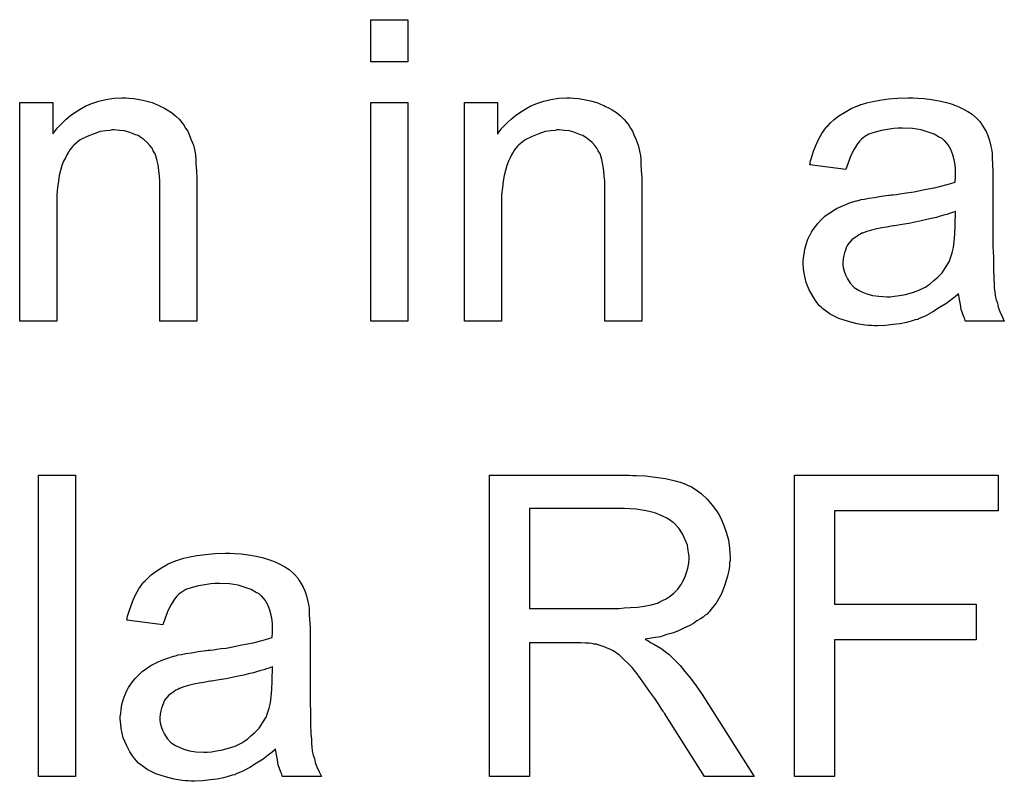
# Model space of a CAD drawing. Extents: x -2.2 to 8.3, y -2.9 to 5.2.
# Tile 130 of 205: x 6.385 to 6.647, y -0.742 to -0.539. Entities that reach past the tile are written whole.
import ezdxf

# ---------------------------------------------------------------- set-up
doc = ezdxf.new("R2010")
doc.units = 0
doc.layers.add('acc-ni-360-20-in-a_document', color=1, linetype='CONTINUOUS')

msp = doc.modelspace()

# ---------------------------------------------------------------- linework, layer by layer
at = {"layer": 'acc-ni-360-20-in-a_document', "color": 1}
for points in [[(6.488026, -0.550497), (6.478192, -0.550497), (6.478192, -0.539274), (6.488026, -0.539274), (6.488026, -0.550497)], [(6.413863, -0.5601), (6.415135, -0.560216), (6.416639, -0.560447), (6.418259, -0.560794), (6.419995, -0.561257), (6.421614, -0.561952), (6.421846, -0.562067), (6.422309, -0.562299), (6.423118, -0.562646), (6.424044, -0.563224), (6.425201, -0.563918), (6.426242, -0.564844), (6.427284, -0.56577), (6.428209, -0.566927), (6.428325, -0.567042), (6.428556, -0.567505), (6.428904, -0.568084), (6.429482, -0.568894), (6.429945, -0.570051), (6.430408, -0.571207), (6.430986, -0.572596), (6.431333, -0.5741), (6.431333, -0.574216), (6.431449, -0.574678), (6.431565, -0.575373), (6.43168, -0.576298), (6.43168, -0.577687), (6.431796, -0.579307), (6.431912, -0.581273), (6.431912, -0.583703), (6.431912, -0.619339), (6.422077, -0.619339), (6.422077, -0.584166), (6.422077, -0.58405), (6.422077, -0.583934), (6.422077, -0.583125), (6.422077, -0.582083), (6.421962, -0.580811), (6.421846, -0.579307), (6.421614, -0.577802), (6.421267, -0.576414), (6.42092, -0.575141), (6.42092, -0.575026), (6.420689, -0.574678), (6.420342, -0.5741), (6.419995, -0.573406), (6.419416, -0.572712), (6.418722, -0.571902), (6.417796, -0.571092), (6.416755, -0.570398), (6.416639, -0.570282), (6.416292, -0.570051), (6.415598, -0.569819), (6.414788, -0.569472), (6.413863, -0.569125), (6.412706, -0.568778), (6.411317, -0.568662), (6.409929, -0.568546), (6.40935, -0.568546), (6.408887, -0.568662), (6.40773, -0.568778), (6.406226, -0.569009), (6.404606, -0.569588), (6.402755, -0.570282), (6.400904, -0.571207), (6.399169, -0.572596), (6.398937, -0.572827), (6.398474, -0.573406), (6.398127, -0.573869), (6.39778, -0.574447), (6.397317, -0.575141), (6.39697, -0.575951), (6.396507, -0.576877), (6.396045, -0.578034), (6.395698, -0.579307), (6.39535, -0.580695), (6.395119, -0.582199), (6.394888, -0.583819), (6.394656, -0.585786), (6.394656, -0.587753), (6.394656, -0.619339), (6.384822, -0.619339), (6.384822, -0.561257), (6.393615, -0.561257), (6.393615, -0.569588), (6.393731, -0.569472), (6.393962, -0.569125), (6.394309, -0.568662), (6.394772, -0.568084), (6.395466, -0.567389), (6.396276, -0.56658), (6.397202, -0.565654), (6.398359, -0.564728), (6.399516, -0.563918), (6.400904, -0.562993), (6.402408, -0.562183), (6.404028, -0.561489), (6.405879, -0.56091), (6.40773, -0.560447), (6.409813, -0.5601), (6.412011, -0.559985), (6.412937, -0.559985), (6.413863, -0.5601)], [(6.532108, -0.5601), (6.533381, -0.560216), (6.534885, -0.560447), (6.536505, -0.560794), (6.53824, -0.561257), (6.53986, -0.561952), (6.540091, -0.562067), (6.540554, -0.562299), (6.541364, -0.562646), (6.542289, -0.563224), (6.543447, -0.563918), (6.544488, -0.564844), (6.545529, -0.56577), (6.546455, -0.566927), (6.54657, -0.567042), (6.546802, -0.567505), (6.547149, -0.568084), (6.547727, -0.568894), (6.54819, -0.570051), (6.548653, -0.571207), (6.549231, -0.572596), (6.549579, -0.5741), (6.549579, -0.574216), (6.549694, -0.574678), (6.54981, -0.575373), (6.549926, -0.576298), (6.549926, -0.577687), (6.550041, -0.579307), (6.550157, -0.581273), (6.550157, -0.583703), (6.550157, -0.619339), (6.540323, -0.619339), (6.540323, -0.584166), (6.540323, -0.58405), (6.540323, -0.583934), (6.540323, -0.583125), (6.540323, -0.582083), (6.540207, -0.580811), (6.540091, -0.579307), (6.53986, -0.577802), (6.539513, -0.576414), (6.539166, -0.575141), (6.539166, -0.575026), (6.538934, -0.574678), (6.538587, -0.5741), (6.53824, -0.573406), (6.537662, -0.572712), (6.536967, -0.571902), (6.536042, -0.571092), (6.535, -0.570398), (6.534885, -0.570282), (6.534538, -0.570051), (6.533843, -0.569819), (6.533033, -0.569472), (6.532108, -0.569125), (6.530951, -0.568778), (6.529562, -0.568662), (6.528174, -0.568546), (6.527596, -0.568546), (6.527133, -0.568662), (6.525976, -0.568778), (6.524472, -0.569009), (6.522852, -0.569588), (6.521001, -0.570282), (6.51915, -0.571207), (6.517414, -0.572596), (6.517183, -0.572827), (6.51672, -0.573406), (6.516373, -0.573869), (6.516026, -0.574447), (6.515563, -0.575141), (6.515216, -0.575951), (6.514753, -0.576877), (6.51429, -0.578034), (6.513943, -0.579307), (6.513596, -0.580695), (6.513364, -0.582199), (6.513133, -0.583819), (6.512902, -0.585786), (6.512902, -0.587753), (6.512902, -0.619339), (6.503067, -0.619339), (6.503067, -0.561257), (6.51186, -0.561257), (6.51186, -0.569588), (6.511976, -0.569472), (6.512208, -0.569125), (6.512555, -0.568662), (6.513017, -0.568084), (6.513712, -0.567389), (6.514521, -0.56658), (6.515447, -0.565654), (6.516604, -0.564728), (6.517761, -0.563918), (6.51915, -0.562993), (6.520654, -0.562183), (6.522273, -0.561489), (6.524125, -0.56091), (6.525976, -0.560447), (6.528058, -0.5601), (6.530257, -0.559985), (6.531182, -0.559985), (6.532108, -0.5601)], [(6.623511, -0.5601), (6.625246, -0.560216), (6.627213, -0.560447), (6.62918, -0.560794), (6.631147, -0.561257), (6.632998, -0.561836), (6.63323, -0.561952), (6.633808, -0.562183), (6.634618, -0.56253), (6.635659, -0.562993), (6.636816, -0.563687), (6.637973, -0.564381), (6.639015, -0.565307), (6.63994, -0.566232), (6.640056, -0.566348), (6.640287, -0.566695), (6.640635, -0.567274), (6.641097, -0.567968), (6.641676, -0.569009), (6.642139, -0.570051), (6.642601, -0.571323), (6.642949, -0.572827), (6.642949, -0.572943), (6.643064, -0.57329), (6.64318, -0.573984), (6.643296, -0.57491), (6.643296, -0.576183), (6.643411, -0.577687), (6.643527, -0.579654), (6.643527, -0.581852), (6.643527, -0.595042), (6.643527, -0.595157), (6.643527, -0.59562), (6.643527, -0.596314), (6.643527, -0.59724), (6.643527, -0.598281), (6.643527, -0.599554), (6.643643, -0.602331), (6.643643, -0.605223), (6.643758, -0.608116), (6.643874, -0.609389), (6.643874, -0.610545), (6.64399, -0.611587), (6.644105, -0.612397), (6.644105, -0.612512), (6.644221, -0.612975), (6.644337, -0.613669), (6.644684, -0.614595), (6.644915, -0.615636), (6.645378, -0.616793), (6.645957, -0.618066), (6.646535, -0.619339), (6.636238, -0.619339), (6.636122, -0.619223), (6.636007, -0.61876), (6.635775, -0.618182), (6.635428, -0.617256), (6.635081, -0.616215), (6.63485, -0.614942), (6.634618, -0.613554), (6.634387, -0.61205), (6.634271, -0.61205), (6.634155, -0.612281), (6.633461, -0.61286), (6.63242, -0.613669), (6.631031, -0.614711), (6.629296, -0.615752), (6.62756, -0.616909), (6.625709, -0.61795), (6.623742, -0.61876), (6.623511, -0.618876), (6.622817, -0.618992), (6.621775, -0.619339), (6.620503, -0.619686), (6.618883, -0.620033), (6.617032, -0.620264), (6.614949, -0.620496), (6.612867, -0.620611), (6.611941, -0.620611), (6.611247, -0.620496), (6.610437, -0.620496), (6.609511, -0.62038), (6.607429, -0.620033), (6.605115, -0.619454), (6.602569, -0.618644), (6.600255, -0.617487), (6.598173, -0.615983), (6.597941, -0.615752), (6.597363, -0.615173), (6.596553, -0.614132), (6.595627, -0.612744), (6.594702, -0.611008), (6.593892, -0.609041), (6.593313, -0.606612), (6.593198, -0.605455), (6.593082, -0.604066), (6.593082, -0.603835), (6.593082, -0.603372), (6.593198, -0.602562), (6.593313, -0.601521), (6.593545, -0.600248), (6.593892, -0.598976), (6.594355, -0.597587), (6.594933, -0.596314), (6.595049, -0.596199), (6.59528, -0.595736), (6.595743, -0.595042), (6.596321, -0.594232), (6.597016, -0.593306), (6.597941, -0.592381), (6.598867, -0.591455), (6.600024, -0.590645), (6.60014, -0.590529), (6.600602, -0.590298), (6.601181, -0.589835), (6.602106, -0.589372), (6.603148, -0.58891), (6.60442, -0.588331), (6.605693, -0.587868), (6.607197, -0.587405), (6.607313, -0.587405), (6.607776, -0.58729), (6.60847, -0.587058), (6.609395, -0.586943), (6.610552, -0.586711), (6.612057, -0.58648), (6.613792, -0.586133), (6.615875, -0.585901), (6.61599, -0.585901), (6.616453, -0.585786), (6.617032, -0.585786), (6.617842, -0.58567), (6.618767, -0.585554), (6.619924, -0.585323), (6.621197, -0.585207), (6.622585, -0.584976), (6.625362, -0.584397), (6.62837, -0.583819), (6.631031, -0.583125), (6.632304, -0.582778), (6.633461, -0.58243), (6.633461, -0.582315), (6.633461, -0.582083), (6.633577, -0.581389), (6.633577, -0.580579), (6.633577, -0.580116), (6.633577, -0.579885), (6.633577, -0.579769), (6.633577, -0.579654), (6.633577, -0.578959), (6.633461, -0.577802), (6.63323, -0.57653), (6.632883, -0.575141), (6.632304, -0.573753), (6.63161, -0.57248), (6.630684, -0.571439), (6.630569, -0.571323), (6.62999, -0.57086), (6.629065, -0.570398), (6.627908, -0.569703), (6.626288, -0.569125), (6.624436, -0.568546), (6.622123, -0.568199), (6.619461, -0.568084), (6.618304, -0.568084), (6.617147, -0.568199), (6.615528, -0.568431), (6.613908, -0.568662), (6.612172, -0.569125), (6.610552, -0.569703), (6.609164, -0.570513), (6.609048, -0.570629), (6.608586, -0.570976), (6.608007, -0.571555), (6.607313, -0.57248), (6.606619, -0.573637), (6.605809, -0.575141), (6.605115, -0.576992), (6.60442, -0.579075), (6.594817, -0.577802), (6.594817, -0.577687), (6.594933, -0.577571), (6.594933, -0.577224), (6.595049, -0.576761), (6.595396, -0.57572), (6.595859, -0.574216), (6.596437, -0.572712), (6.597131, -0.571092), (6.598057, -0.569472), (6.599098, -0.567968), (6.599214, -0.567852), (6.599677, -0.567389), (6.600371, -0.566695), (6.601297, -0.56577), (6.602569, -0.564844), (6.604073, -0.563918), (6.605809, -0.562877), (6.607776, -0.562067), (6.607891, -0.562067), (6.608007, -0.561952), (6.608354, -0.561836), (6.608817, -0.56172), (6.609974, -0.561373), (6.611594, -0.561026), (6.613445, -0.560679), (6.615759, -0.560332), (6.618189, -0.5601), (6.620966, -0.559985), (6.622238, -0.559985), (6.623511, -0.5601)], [(6.488026, -0.619339), (6.478192, -0.619339), (6.478192, -0.561257), (6.488026, -0.561257), (6.488026, -0.619339)], [(6.633577, -0.590182), (6.633461, -0.590182), (6.633345, -0.590298), (6.632998, -0.590414), (6.632535, -0.590529), (6.631957, -0.590761), (6.631263, -0.590992), (6.630453, -0.591224), (6.629527, -0.591455), (6.628486, -0.591802), (6.627213, -0.592034), (6.625941, -0.592381), (6.624436, -0.592728), (6.622817, -0.593075), (6.621197, -0.593422), (6.619346, -0.593653), (6.617379, -0.594), (6.617147, -0.594), (6.616453, -0.594116), (6.615296, -0.594347), (6.614024, -0.594579), (6.612635, -0.59481), (6.611247, -0.595157), (6.609974, -0.595505), (6.608817, -0.595967), (6.608701, -0.595967), (6.608354, -0.596199), (6.607891, -0.59643), (6.607429, -0.596777), (6.60604, -0.597703), (6.604883, -0.599091), (6.604883, -0.599207), (6.604652, -0.599438), (6.604536, -0.599901), (6.604305, -0.60048), (6.604073, -0.601174), (6.603842, -0.601868), (6.603726, -0.602794), (6.60361, -0.603719), (6.60361, -0.603835), (6.60361, -0.604413), (6.603726, -0.605108), (6.603958, -0.606033), (6.604305, -0.607074), (6.604883, -0.608116), (6.605577, -0.609273), (6.606503, -0.610314), (6.606619, -0.61043), (6.607082, -0.610661), (6.607776, -0.611124), (6.608701, -0.611587), (6.609974, -0.61205), (6.611478, -0.612512), (6.613214, -0.612744), (6.615296, -0.61286), (6.616222, -0.61286), (6.617379, -0.612744), (6.618651, -0.612512), (6.620271, -0.612281), (6.621891, -0.611818), (6.623627, -0.61124), (6.625362, -0.61043), (6.625593, -0.610314), (6.626056, -0.609967), (6.626866, -0.609389), (6.627792, -0.608579), (6.628833, -0.607653), (6.62999, -0.606496), (6.630916, -0.605108), (6.631841, -0.603604), (6.631957, -0.603488), (6.632073, -0.603025), (6.632304, -0.602215), (6.632651, -0.601174), (6.632998, -0.599785), (6.63323, -0.598166), (6.633345, -0.596199), (6.633461, -0.593885), (6.633577, -0.590182)], [(6.399631, -0.740292), (6.389797, -0.740292), (6.389797, -0.660227), (6.399631, -0.660227), (6.399631, -0.740292)], [(6.547727, -0.660343), (6.548769, -0.660343), (6.551198, -0.660458), (6.553744, -0.660806), (6.556521, -0.661153), (6.559066, -0.661731), (6.560339, -0.662078), (6.56138, -0.662425), (6.561496, -0.662425), (6.561611, -0.662541), (6.562306, -0.662888), (6.563347, -0.663351), (6.56462, -0.664161), (6.566008, -0.665202), (6.567512, -0.666591), (6.5689, -0.66821), (6.570289, -0.670062), (6.570289, -0.670177), (6.570405, -0.670293), (6.570867, -0.670987), (6.57133, -0.672144), (6.572024, -0.673648), (6.572603, -0.675384), (6.573181, -0.677466), (6.573529, -0.679665), (6.573644, -0.682094), (6.573644, -0.68221), (6.573644, -0.682442), (6.573644, -0.682904), (6.573529, -0.683483), (6.573529, -0.684293), (6.573413, -0.685103), (6.57295, -0.687069), (6.572256, -0.689384), (6.57133, -0.691813), (6.569942, -0.694243), (6.569016, -0.6954), (6.568091, -0.696557), (6.567975, -0.696673), (6.567859, -0.696788), (6.567512, -0.697135), (6.567049, -0.697482), (6.566471, -0.697945), (6.565777, -0.698408), (6.564851, -0.698987), (6.563925, -0.699681), (6.562768, -0.700259), (6.561496, -0.700838), (6.560107, -0.701532), (6.558603, -0.702111), (6.556868, -0.702573), (6.555132, -0.703152), (6.553165, -0.703499), (6.551083, -0.703846), (6.551314, -0.703962), (6.551777, -0.704193), (6.552471, -0.704656), (6.553397, -0.705119), (6.555479, -0.706391), (6.556521, -0.707201), (6.557446, -0.707895), (6.557678, -0.708127), (6.558256, -0.708705), (6.559182, -0.709631), (6.560339, -0.710788), (6.561611, -0.712408), (6.563115, -0.714143), (6.56462, -0.716226), (6.566239, -0.71854), (6.580008, -0.740292), (6.566818, -0.740292), (6.556289, -0.723631), (6.556289, -0.723515), (6.556058, -0.723284), (6.555826, -0.722937), (6.555479, -0.722474), (6.554669, -0.721201), (6.553628, -0.719581), (6.552355, -0.717846), (6.551083, -0.715995), (6.54981, -0.714259), (6.548653, -0.712639), (6.548537, -0.712524), (6.54819, -0.712061), (6.547612, -0.711366), (6.546802, -0.710557), (6.545066, -0.708821), (6.544141, -0.708011), (6.543215, -0.707317), (6.543099, -0.707201), (6.542868, -0.707086), (6.542405, -0.706854), (6.541711, -0.706507), (6.541017, -0.70616), (6.540207, -0.705813), (6.538356, -0.705234), (6.53824, -0.705234), (6.538009, -0.705119), (6.537546, -0.705119), (6.536967, -0.705003), (6.536157, -0.704887), (6.535232, -0.704887), (6.533959, -0.704772), (6.520306, -0.704772), (6.520306, -0.740292), (6.509662, -0.740292), (6.509662, -0.660227), (6.546802, -0.660227), (6.547727, -0.660343)], [(6.644915, -0.669715), (6.601412, -0.669715), (6.601412, -0.694474), (6.639015, -0.694474), (6.639015, -0.703962), (6.601412, -0.703962), (6.601412, -0.740292), (6.590768, -0.740292), (6.590768, -0.660227), (6.644915, -0.660227), (6.644915, -0.669715)], [(6.545529, -0.669136), (6.520306, -0.669136), (6.520306, -0.695631), (6.544141, -0.695631), (6.545529, -0.695516), (6.547149, -0.6954), (6.549, -0.695284), (6.550851, -0.695053), (6.552703, -0.694706), (6.554322, -0.694243), (6.554554, -0.694127), (6.555016, -0.693896), (6.555711, -0.693549), (6.556636, -0.693086), (6.557678, -0.692392), (6.558719, -0.691582), (6.55976, -0.69054), (6.56057, -0.689384), (6.560686, -0.689268), (6.560917, -0.688805), (6.561264, -0.688111), (6.561727, -0.687185), (6.562074, -0.686144), (6.562421, -0.684987), (6.562653, -0.683598), (6.562768, -0.68221), (6.562768, -0.682094), (6.562768, -0.681979), (6.562653, -0.681284), (6.562537, -0.680243), (6.562306, -0.678855), (6.561727, -0.677466), (6.561033, -0.675847), (6.559992, -0.674342), (6.558603, -0.672838), (6.558372, -0.672723), (6.557793, -0.67226), (6.556868, -0.671681), (6.555364, -0.670987), (6.553628, -0.670293), (6.551314, -0.669715), (6.548653, -0.669252), (6.545529, -0.669136)], [(6.441978, -0.681053), (6.443713, -0.681169), (6.44568, -0.6814), (6.447647, -0.681747), (6.449614, -0.68221), (6.451465, -0.682789), (6.451696, -0.682904), (6.452275, -0.683136), (6.453085, -0.683483), (6.454126, -0.683946), (6.455283, -0.68464), (6.45644, -0.685334), (6.457481, -0.68626), (6.458407, -0.687185), (6.458523, -0.687301), (6.458754, -0.687648), (6.459101, -0.688226), (6.459564, -0.688921), (6.460142, -0.689962), (6.460605, -0.691003), (6.461068, -0.692276), (6.461415, -0.69378), (6.461415, -0.693896), (6.461531, -0.694243), (6.461647, -0.694937), (6.461762, -0.695863), (6.461762, -0.697135), (6.461878, -0.698639), (6.461994, -0.700606), (6.461994, -0.702805), (6.461994, -0.715995), (6.461994, -0.71611), (6.461994, -0.716573), (6.461994, -0.717267), (6.461994, -0.718193), (6.461994, -0.719234), (6.461994, -0.720507), (6.462109, -0.723284), (6.462109, -0.726176), (6.462225, -0.729069), (6.462341, -0.730341), (6.462341, -0.731498), (6.462457, -0.73254), (6.462572, -0.73335), (6.462572, -0.733465), (6.462688, -0.733928), (6.462804, -0.734622), (6.463151, -0.735548), (6.463382, -0.736589), (6.463845, -0.737746), (6.464423, -0.739019), (6.465002, -0.740292), (6.454705, -0.740292), (6.454589, -0.740176), (6.454473, -0.739713), (6.454242, -0.739135), (6.453895, -0.738209), (6.453548, -0.737168), (6.453316, -0.735895), (6.453085, -0.734506), (6.452853, -0.733002), (6.452738, -0.733002), (6.452622, -0.733234), (6.451928, -0.733812), (6.450886, -0.734622), (6.449498, -0.735663), (6.447763, -0.736705), (6.446027, -0.737862), (6.444176, -0.738903), (6.442209, -0.739713), (6.441978, -0.739829), (6.441283, -0.739944), (6.440242, -0.740292), (6.438969, -0.740639), (6.43735, -0.740986), (6.435498, -0.741217), (6.433416, -0.741448), (6.431333, -0.741564), (6.430408, -0.741564), (6.429713, -0.741448), (6.428904, -0.741448), (6.427978, -0.741333), (6.425895, -0.740986), (6.423581, -0.740407), (6.421036, -0.739597), (6.418722, -0.73844), (6.416639, -0.736936), (6.416408, -0.736705), (6.415829, -0.736126), (6.41502, -0.735085), (6.414094, -0.733697), (6.413168, -0.731961), (6.412358, -0.729994), (6.41178, -0.727564), (6.411664, -0.726408), (6.411548, -0.725019), (6.411548, -0.724788), (6.411548, -0.724325), (6.411664, -0.723515), (6.41178, -0.722474), (6.412011, -0.721201), (6.412358, -0.719928), (6.412821, -0.71854), (6.4134, -0.717267), (6.413515, -0.717152), (6.413747, -0.716689), (6.41421, -0.715995), (6.414788, -0.715185), (6.415482, -0.714259), (6.416408, -0.713333), (6.417333, -0.712408), (6.41849, -0.711598), (6.418606, -0.711482), (6.419069, -0.711251), (6.419648, -0.710788), (6.420573, -0.710325), (6.421614, -0.709862), (6.422887, -0.709284), (6.42416, -0.708821), (6.425664, -0.708358), (6.42578, -0.708358), (6.426242, -0.708243), (6.426937, -0.708011), (6.427862, -0.707895), (6.429019, -0.707664), (6.430523, -0.707433), (6.432259, -0.707086), (6.434341, -0.706854), (6.434457, -0.706854), (6.43492, -0.706739), (6.435498, -0.706739), (6.436308, -0.706623), (6.437234, -0.706507), (6.438391, -0.706276), (6.439664, -0.70616), (6.441052, -0.705929), (6.443829, -0.70535), (6.446837, -0.704772), (6.449498, -0.704077), (6.450771, -0.70373), (6.451928, -0.703383), (6.451928, -0.703268), (6.451928, -0.703036), (6.452043, -0.702342), (6.452043, -0.701532), (6.452043, -0.701069), (6.452043, -0.700838), (6.452043, -0.700722), (6.452043, -0.700606), (6.452043, -0.699912), (6.451928, -0.698755), (6.451696, -0.697482), (6.451349, -0.696094), (6.450771, -0.694706), (6.450077, -0.693433), (6.449151, -0.692392), (6.449035, -0.692276), (6.448457, -0.691813), (6.447531, -0.69135), (6.446374, -0.690656), (6.444754, -0.690078), (6.442903, -0.689499), (6.440589, -0.689152), (6.437928, -0.689036), (6.436771, -0.689036), (6.435614, -0.689152), (6.433994, -0.689384), (6.432374, -0.689615), (6.430639, -0.690078), (6.429019, -0.690656), (6.427631, -0.691466), (6.427515, -0.691582), (6.427052, -0.691929), (6.426474, -0.692507), (6.42578, -0.693433), (6.425085, -0.69459), (6.424275, -0.696094), (6.423581, -0.697945), (6.422887, -0.700028), (6.413284, -0.698755), (6.413284, -0.698639), (6.4134, -0.698524), (6.4134, -0.698177), (6.413515, -0.697714), (6.413863, -0.696673), (6.414325, -0.695168), (6.414904, -0.693664), (6.415598, -0.692045), (6.416524, -0.690425), (6.417565, -0.688921), (6.417681, -0.688805), (6.418143, -0.688342), (6.418838, -0.687648), (6.419763, -0.686722), (6.421036, -0.685797), (6.42254, -0.684871), (6.424275, -0.68383), (6.426242, -0.68302), (6.426358, -0.68302), (6.426474, -0.682904), (6.426821, -0.682789), (6.427284, -0.682673), (6.428441, -0.682326), (6.43006, -0.681979), (6.431912, -0.681632), (6.434226, -0.681284), (6.436655, -0.681053), (6.439432, -0.680937), (6.440705, -0.680937), (6.441978, -0.681053)], [(6.452043, -0.711135), (6.451928, -0.711135), (6.451812, -0.711251), (6.451465, -0.711366), (6.451002, -0.711482), (6.450424, -0.711714), (6.44973, -0.711945), (6.44892, -0.712176), (6.447994, -0.712408), (6.446953, -0.712755), (6.44568, -0.712986), (6.444407, -0.713333), (6.442903, -0.713681), (6.441283, -0.714028), (6.439664, -0.714375), (6.437812, -0.714606), (6.435846, -0.714953), (6.435614, -0.714953), (6.43492, -0.715069), (6.433763, -0.7153), (6.43249, -0.715532), (6.431102, -0.715763), (6.429713, -0.71611), (6.428441, -0.716457), (6.427284, -0.71692), (6.427168, -0.71692), (6.426821, -0.717152), (6.426358, -0.717383), (6.425895, -0.71773), (6.424507, -0.718656), (6.42335, -0.720044), (6.42335, -0.72016), (6.423118, -0.720391), (6.423003, -0.720854), (6.422771, -0.721432), (6.42254, -0.722127), (6.422309, -0.722821), (6.422193, -0.723746), (6.422077, -0.724672), (6.422077, -0.724788), (6.422077, -0.725366), (6.422193, -0.72606), (6.422424, -0.726986), (6.422771, -0.728027), (6.42335, -0.729069), (6.424044, -0.730226), (6.42497, -0.731267), (6.425085, -0.731383), (6.425548, -0.731614), (6.426242, -0.732077), (6.427168, -0.73254), (6.428441, -0.733002), (6.429945, -0.733465), (6.43168, -0.733697), (6.433763, -0.733812), (6.434689, -0.733812), (6.435846, -0.733697), (6.437118, -0.733465), (6.438738, -0.733234), (6.440358, -0.732771), (6.442093, -0.732192), (6.443829, -0.731383), (6.44406, -0.731267), (6.444523, -0.73092), (6.445333, -0.730341), (6.446258, -0.729531), (6.4473, -0.728606), (6.448457, -0.727449), (6.449382, -0.72606), (6.450308, -0.724556), (6.450424, -0.724441), (6.450539, -0.723978), (6.450771, -0.723168), (6.451118, -0.722127), (6.451465, -0.720738), (6.451696, -0.719118), (6.451812, -0.717152), (6.451928, -0.714837), (6.452043, -0.711135)]]:
    msp.add_lwpolyline(points, dxfattribs=at)

doc.saveas('drawing.dxf')
